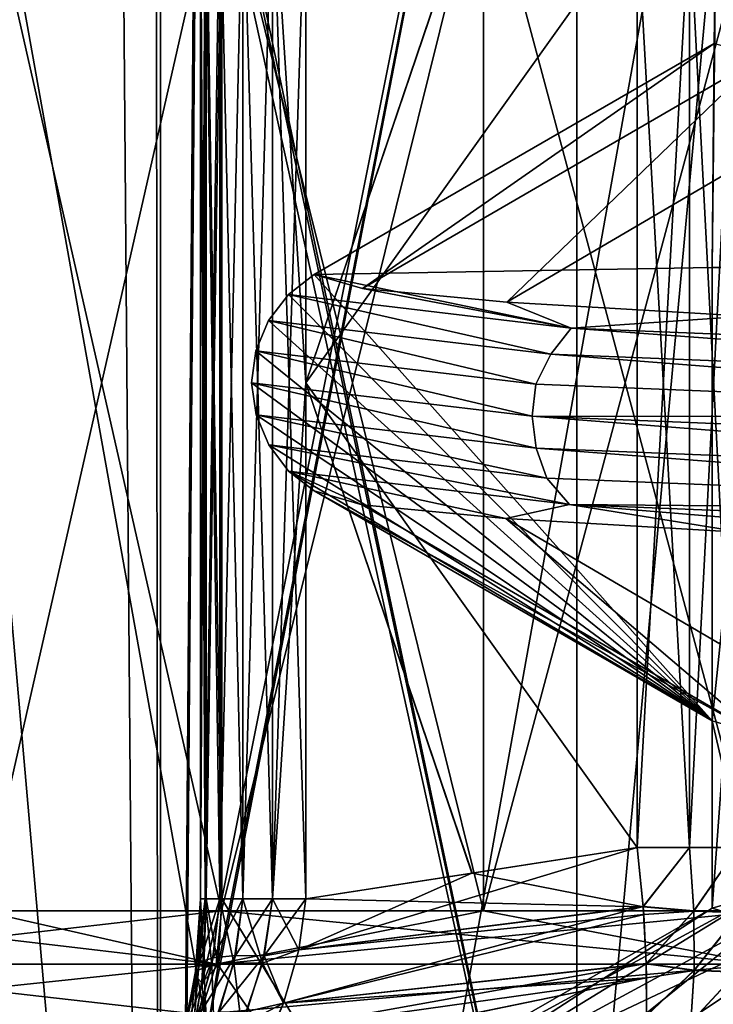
# Model space of a CAD drawing. Header units: metres. Extents: x -24 to 24, y -69 to 184.
# Tile 25 of 256: x -17 to -15.8, y -62.28 to -60.57. Entities that reach past the tile are written whole.
import ezdxf

# ---------------------------------------------------------------- set-up
doc = ezdxf.new("R2010")
doc.units = ezdxf.units.M
for name, color, linetype in [('14', 7, 'CONTINUOUS'), ('148', 7, 'CONTINUOUS'), ('149', 7, 'CONTINUOUS'), ('15', 7, 'CONTINUOUS'), ('150', 7, 'CONTINUOUS'), ('151', 7, 'CONTINUOUS'), ('154', 7, 'CONTINUOUS'), ('167', 7, 'CONTINUOUS'), ('168', 7, 'CONTINUOUS'), ('175', 7, 'CONTINUOUS'), ('176', 7, 'CONTINUOUS'), ('209', 7, 'CONTINUOUS'), ('212', 7, 'CONTINUOUS'), ('234', 7, 'CONTINUOUS'), ('235', 7, 'CONTINUOUS'), ('236', 7, 'CONTINUOUS'), ('242', 7, 'CONTINUOUS'), ('248', 7, 'CONTINUOUS'), ('249', 7, 'CONTINUOUS'), ('307', 7, 'CONTINUOUS'), ('308', 7, 'CONTINUOUS'), ('320', 7, 'CONTINUOUS'), ('321', 7, 'CONTINUOUS'), ('367', 7, 'CONTINUOUS'), ('369', 7, 'CONTINUOUS'), ('3989', 7, 'CONTINUOUS'), ('3991', 7, 'CONTINUOUS'), ('562', 2, 'CONTINUOUS'), ('570', 2, 'CONTINUOUS')]:
    doc.layers.add(name, color=color, linetype=linetype)

msp = doc.modelspace()

# ---------------------------------------------------------------- linework, layer by layer
at = {"layer": '14'}
for points in [[(-16.035478, -63.111337, 12.61045), (-16.035476, -59.007862, 12.610453), (-16.67749, -60.069426, 11.748248)], [(-14.764166, -63.111337, 14.077621), (-16.035476, -59.007862, 12.610453), (-16.035478, -63.111337, 12.61045)], [(-14.764164, -59.007862, 14.077623), (-16.035476, -59.007862, 12.610453), (-14.764166, -63.111337, 14.077621)], [(-16.658004, -60.18789, 11.775861), (-16.035478, -63.111337, 12.61045), (-16.67749, -60.069426, 11.748248)], [(-16.651748, -60.303606, 11.784705), (-16.035478, -63.111337, 12.61045), (-16.658004, -60.18789, 11.775861)], [(-16.651748, -62.096394, 11.784705), (-16.035478, -63.111337, 12.61045), (-16.651748, -60.303606, 11.784705)], [(-16.657932, -62.211422, 11.775963), (-16.035478, -63.111337, 12.61045), (-16.651748, -62.096394, 11.784705)], [(-16.677231, -62.329386, 11.748616), (-16.035478, -63.111337, 12.61045), (-16.657932, -62.211422, 11.775963)]]:
    msp.add_3dface(points, dxfattribs=at)
at = {"layer": '148'}
for points in [[(-15.796604, -60.610874), (-15.8, -61), (-16.4915, -61.012072)], [(-16.4915, -61.012072), (-15.8, -61.787165), (-16.536131, -61.046876)], [(-15.8, -61), (-15.8, -61.787165), (-16.4915, -61.012072)], [(-16.536131, -61.046876), (-15.8, -61.787165), (-16.570385, -61.092147)], [(-16.570385, -61.092147), (-15.8, -61.787165), (-16.592293, -61.144411)], [(-16.592293, -61.144411), (-15.8, -61.787165), (-16.6, -61.200168)], [(-16.6, -61.200168), (-15.8, -61.787165), (-16.592202, -61.255917)], [(-16.592202, -61.255917), (-15.8, -61.787165), (-16.570216, -61.308146)], [(-16.570216, -61.308146), (-15.8, -61.787165), (-16.535891, -61.353369)], [(-16.535891, -61.353369), (-15.8, -61.787165), (-16.4915, -61.387928)]]:
    msp.add_3dface(points, dxfattribs=at)
at = {"layer": '149'}
for points in [[(-16.4915, -61.012072), (-16.536131, -61.046876), (-16.045334, -61.105173, -3.998847)], [(-16.4915, -61.012072), (-16.045334, -61.105173, -3.998847), (-16.407568, -61.036168, -1.661712)], [(-16.536131, -61.046876), (-16.570385, -61.092147), (-16.080401, -61.150353, -3.999766)], [(-16.045334, -61.105173, -3.998847), (-16.536131, -61.046876), (-16.080401, -61.150353, -3.999766)], [(-16.407568, -61.036168, -1.661712), (-16.045334, -61.105173, -3.998847), (-16.156626, -61.060264, -3.306509)], [(-16.156626, -61.060264, -3.306509), (-16.045334, -61.105173, -3.998847), (-15.741229, -61.08436, -4.91765)], [(-16.045334, -61.105173, -3.998847), (-14.602087, -61.163482, -7.760321), (-15.741229, -61.08436, -4.91765)], [(-16.570385, -61.092147), (-16.592293, -61.144411), (-16.106705, -61.202319, -3.984789)], [(-16.080401, -61.150353, -3.999766), (-16.570385, -61.092147), (-16.106705, -61.202319, -3.984789)], [(-14.639447, -61.208553, -7.762991), (-16.045334, -61.105173, -3.998847), (-16.080401, -61.150353, -3.999766)], [(-14.602087, -61.163482, -7.760321), (-16.045334, -61.105173, -3.998847), (-14.639447, -61.208553, -7.762991)], [(-16.592293, -61.144411), (-16.6, -61.200168), (-16.112529, -61.258167, -3.993295)], [(-16.106705, -61.202319, -3.984789), (-16.592293, -61.144411), (-16.112529, -61.258167, -3.993295)], [(-14.678337, -61.260219, -7.736337), (-16.080401, -61.150353, -3.999766), (-16.106705, -61.202319, -3.984789)], [(-14.639447, -61.208553, -7.762991), (-16.080401, -61.150353, -3.999766), (-14.678337, -61.260219, -7.736337)], [(-16.112529, -61.258167, -3.993295), (-16.6, -61.200168), (-16.10592, -61.313849, -3.987582)], [(-16.6, -61.200168), (-16.592202, -61.255917), (-16.10592, -61.313849, -3.987582)], [(-14.678337, -61.260219, -7.736337), (-16.106705, -61.202319, -3.984789), (-16.112529, -61.258167, -3.993295)], [(-16.10592, -61.313849, -3.987582), (-16.592202, -61.255917), (-16.087317, -61.365919, -3.971148)], [(-16.592202, -61.255917), (-16.570216, -61.308146), (-16.087317, -61.365919, -3.971148)], [(-14.675551, -61.371791, -7.741425), (-16.112529, -61.258167, -3.993295), (-16.10592, -61.313849, -3.987582)], [(-14.678746, -61.316165, -7.752058), (-16.112529, -61.258167, -3.993295), (-14.675551, -61.371791, -7.741425)], [(-14.678746, -61.316165, -7.752058), (-14.678337, -61.260219, -7.736337), (-16.112529, -61.258167, -3.993295)], [(-16.087317, -61.365919, -3.971148), (-16.570216, -61.308146), (-16.047752, -61.411531, -3.988142)], [(-16.570216, -61.308146), (-16.535891, -61.353369), (-16.047752, -61.411531, -3.988142)], [(-14.666789, -61.423695, -7.710841), (-16.10592, -61.313849, -3.987582), (-16.087317, -61.365919, -3.971148)], [(-14.675551, -61.371791, -7.741425), (-16.10592, -61.313849, -3.987582), (-14.666789, -61.423695, -7.710841)], [(-16.158368, -61.435994, -3.297988), (-16.535891, -61.353369), (-16.408006, -61.411961, -1.657385)], [(-16.047752, -61.411531, -3.988142), (-16.535891, -61.353369), (-16.158368, -61.435994, -3.297988)], [(-16.535891, -61.353369), (-16.4915, -61.387928), (-16.408006, -61.411961, -1.657385)], [(-14.666789, -61.423695, -7.710841), (-16.087317, -61.365919, -3.971148), (-16.047752, -61.411531, -3.988142)], [(-15.745114, -61.460027, -4.905197), (-16.047752, -61.411531, -3.988142), (-16.158368, -61.435994, -3.297988)], [(-15.172429, -61.48406, -6.462736), (-16.047752, -61.411531, -3.988142), (-15.745114, -61.460027, -4.905197)], [(-14.612161, -61.469682, -7.740825), (-16.047752, -61.411531, -3.988142), (-15.172429, -61.48406, -6.462736)], [(-14.612161, -61.469682, -7.740825), (-14.666789, -61.423695, -7.710841), (-16.047752, -61.411531, -3.988142)]]:
    msp.add_3dface(points, dxfattribs=at)
at = {"layer": '15'}
for points in [[(-16.658004, -62.21211, -11.775861), (-16.035453, -59.007862, -12.610482), (-16.67749, -62.330574, -11.748248)], [(-16.035453, -59.007862, -12.610482), (-16.035446, -63.111337, -12.61049), (-16.67749, -62.330574, -11.748248)], [(-16.651748, -62.096394, -11.784705), (-16.035453, -59.007862, -12.610482), (-16.658004, -62.21211, -11.775861)], [(-16.651748, -60.303606, -11.784705), (-16.035453, -59.007862, -12.610482), (-16.651748, -62.096394, -11.784705)], [(-16.035453, -59.007862, -12.610482), (-14.764143, -59.007862, -14.077645), (-16.035446, -63.111337, -12.61049)], [(-16.035446, -63.111337, -12.61049), (-14.764143, -59.007862, -14.077645), (-14.764137, -63.111337, -14.077651)]]:
    msp.add_3dface(points, dxfattribs=at)
at = {"layer": '150'}
for points in [[(-16.408006, -61.411961, -1.657385), (-16.4915, -61.387928), (-15.718919, -61.811361, -1.598618)], [(-16.4915, -61.387928), (-15.8, -61.787165), (-15.718919, -61.811361, -1.598618)], [(-16.158368, -61.435994, -3.297988), (-16.408006, -61.411961, -1.657385), (-15.718919, -61.811361, -1.598618)], [(-15.476627, -61.835548, -3.180253), (-16.158368, -61.435994, -3.297988), (-15.718919, -61.811361, -1.598618)], [(-15.745114, -61.460027, -4.905197), (-16.158368, -61.435994, -3.297988), (-15.476627, -61.835548, -3.180253)]]:
    msp.add_3dface(points, dxfattribs=at)
at = {"layer": '151'}
for points in [[(-15.796604, -60.610874), (-16.4915, -61.012072), (-16.407568, -61.036168, -1.661712)], [(-15.796604, -60.610874), (-16.407568, -61.036168, -1.661712), (-15.715719, -60.635198, -1.598621)], [(-16.407568, -61.036168, -1.661712), (-16.156626, -61.060264, -3.306509), (-15.715719, -60.635198, -1.598621)], [(-15.715719, -60.635198, -1.598621), (-16.156626, -61.060264, -3.306509), (-15.473556, -60.659514, -3.180438)], [(-16.156626, -61.060264, -3.306509), (-15.741229, -61.08436, -4.91765), (-15.473556, -60.659514, -3.180438)], [(-15.075412, -62.040255, 4.7299), (-16.067663, -62.457831, 3.714805), (-15.476666, -62.064455, 3.180066)], [(-15.611578, -62.433735, 5.314904), (-16.067663, -62.457831, 3.714805), (-15.075412, -62.040255, 4.7299)], [(-15.476666, -62.064455, 3.180066), (-16.360198, -62.481927, 2.076893), (-15.718928, -62.08864, 1.598528)], [(-16.067663, -62.457831, 3.714805), (-16.360198, -62.481927, 2.076893), (-15.476666, -62.064455, 3.180066)], [(-15.718928, -62.08864, 1.598528), (-16.486206, -62.506023, 0.417842), (-15.8, -62.112835)], [(-16.360198, -62.481927, 2.076893), (-16.486206, -62.506023, 0.417842), (-15.718928, -62.08864, 1.598528)], [(-16.486206, -62.506023, 0.417842), (-16.444403, -62.530119, -1.245463), (-15.8, -62.112835)], [(-15.8, -62.112835), (-16.444403, -62.530119, -1.245463), (-15.71892, -62.137031, -1.59861)], [(-16.444403, -62.530119, -1.245463), (-16.235216, -62.554215, -2.896091), (-15.71892, -62.137031, -1.59861)], [(-15.71892, -62.137031, -1.59861), (-16.235216, -62.554215, -2.896091), (-15.476631, -62.161218, -3.180234)], [(-16.235216, -62.554215, -2.896091), (-15.860773, -62.578311, -4.517239), (-15.476631, -62.161218, -3.180234)], [(-15.476631, -62.161218, -3.180234), (-15.860773, -62.578311, -4.517239), (-15.075351, -62.185418, -4.730095)], [(-15.860773, -62.578311, -4.517239), (-15.324886, -62.602407, -6.092408), (-15.075351, -62.185418, -4.730095)]]:
    msp.add_3dface(points, dxfattribs=at)
at = {"layer": '154'}
for points in [[(-15.8, -61), (-15.796604, -60.610874), (-15.233942, -5.140339, 1.549284)], [(-15.718935, -61, 1.598459), (-15.8, -61), (-15.233942, -5.140339, 1.549284)]]:
    msp.add_3dface(points, dxfattribs=at)
at = {"layer": '167'}
for points in [[(-16.505927, -60.303606, -11.46993), (-16.505927, -61.199993, -11.46993), (-16.217224, -60.34841, -11.444672)], [(-16.217224, -60.34841, -11.444672), (-16.505927, -61.199993, -11.46993), (-15.93057, -60.39272, -11.419593)], [(-15.93057, -60.39272, -11.419593), (-16.505927, -61.199993, -11.46993), (-15.93057, -62.00728, -11.419593)], [(-16.505927, -61.199993, -11.46993), (-16.505927, -62.096378, -11.46993), (-16.217268, -62.051598, -11.444676)], [(-15.93057, -62.00728, -11.419593), (-16.505927, -61.199993, -11.46993), (-16.217268, -62.051598, -11.444676)]]:
    msp.add_3dface(points, dxfattribs=at)
at = {"layer": '168'}
for points in [[(-17.069128, -62.117502, -8.34535), (-16.651996, -60.282498, -9.149373), (-16.651995, -62.117502, -9.149375)], [(-17.069128, -60.282498, -8.34535), (-16.651996, -60.282498, -9.149373), (-17.069128, -62.117502, -8.34535)], [(-16.651996, -60.282498, -9.149373), (-16.197019, -60.282498, -9.932602), (-16.651995, -62.117502, -9.149375)], [(-16.651995, -62.117502, -9.149375), (-16.197019, -60.282498, -9.932602), (-16.197019, -62.117502, -9.932602)], [(-16.197019, -60.282498, -9.932602), (-15.70523, -60.282498, -10.693257), (-16.197019, -62.117502, -9.932602)], [(-15.70523, -60.282498, -10.693257), (-15.70523, -62.117502, -10.693257), (-16.197019, -62.117502, -9.932602)]]:
    msp.add_3dface(points, dxfattribs=at)
at = {"layer": '175'}
for points in [[(-16.505927, -61.200007, 11.46993), (-16.505927, -60.303622, 11.46993), (-16.217268, -60.348402, 11.444676)], [(-15.93057, -60.39272, 11.419593), (-16.505927, -61.200007, 11.46993), (-16.217268, -60.348402, 11.444676)], [(-15.93057, -62.00728, 11.419593), (-16.505927, -61.200007, 11.46993), (-15.93057, -60.39272, 11.419593)], [(-16.217224, -62.05159, 11.444672), (-16.505927, -61.200007, 11.46993), (-15.93057, -62.00728, 11.419593)], [(-16.505927, -62.096394, 11.46993), (-16.505927, -61.200007, 11.46993), (-16.217224, -62.05159, 11.444672)]]:
    msp.add_3dface(points, dxfattribs=at)
at = {"layer": '176'}
for points in [[(-16.651996, -62.117502, 9.149373), (-17.069128, -60.282498, 8.34535), (-17.069128, -62.117502, 8.34535)], [(-16.651995, -60.282498, 9.149375), (-17.069128, -60.282498, 8.34535), (-16.651996, -62.117502, 9.149373)], [(-16.197019, -62.117502, 9.932602), (-16.651995, -60.282498, 9.149375), (-16.651996, -62.117502, 9.149373)], [(-16.197019, -60.282498, 9.932602), (-16.651995, -60.282498, 9.149375), (-16.197019, -62.117502, 9.932602)], [(-15.70523, -62.117502, 10.693257), (-16.197019, -60.282498, 9.932602), (-16.197019, -62.117502, 9.932602)], [(-15.70523, -60.282498, 10.693257), (-16.197019, -60.282498, 9.932602), (-15.70523, -62.117502, 10.693257)]]:
    msp.add_3dface(points, dxfattribs=at)
at = {"layer": '209'}
for points in [[(-15.93057, -62.00728, -11.419593), (-16.517828, -62.184893, -11.463539), (-15.920182, -62.10986, -11.407894)], [(-15.93057, -62.00728, -11.419593), (-16.217268, -62.051598, -11.444676), (-16.517828, -62.184893, -11.463539)], [(-16.217268, -62.051598, -11.444676), (-16.505927, -62.096378, -11.46993), (-16.517828, -62.184893, -11.463539)], [(-15.920182, -62.10986, -11.407894), (-16.544512, -62.277667, -11.442075), (-15.919117, -62.12351, -11.404701)], [(-16.517828, -62.184893, -11.463539), (-16.544512, -62.277667, -11.442075), (-15.920182, -62.10986, -11.407894)], [(-15.919117, -62.12351, -11.404701), (-16.544512, -62.277667, -11.442075), (-15.914704, -62.208804, -11.375345)], [(-15.914704, -62.208804, -11.375345), (-16.563977, -62.324971, -11.424974), (-15.9141, -62.233883, -11.363336)], [(-16.544512, -62.277667, -11.442075), (-16.563977, -62.324971, -11.424974), (-15.914704, -62.208804, -11.375345)], [(-15.9141, -62.233883, -11.363336), (-16.587808, -62.372317, -11.403247), (-15.914065, -62.299078, -11.323535)], [(-16.563977, -62.324971, -11.424974), (-16.587808, -62.372317, -11.403247), (-15.9141, -62.233883, -11.363336)]]:
    msp.add_3dface(points, dxfattribs=at)
at = {"layer": '212'}
for points in [[(-16.217224, -62.05159, 11.444672), (-15.93057, -62.00728, 11.419593), (-15.920132, -62.110471, 11.40776)], [(-16.505927, -62.096394, 11.46993), (-16.217224, -62.05159, 11.444672), (-15.920132, -62.110471, 11.40776)], [(-16.517805, -62.184727, 11.463565), (-16.505927, -62.096394, 11.46993), (-15.920132, -62.110471, 11.40776)], [(-15.919117, -62.12351, 11.404702), (-16.517805, -62.184727, 11.463565), (-15.920132, -62.110471, 11.40776)], [(-15.914687, -62.209376, 11.375089), (-16.544399, -62.277372, 11.442167), (-15.919117, -62.12351, 11.404702)], [(-16.544399, -62.277372, 11.442167), (-16.517805, -62.184727, 11.463565), (-15.919117, -62.12351, 11.404702)], [(-15.9141, -62.233883, 11.363336), (-16.544399, -62.277372, 11.442167), (-15.914687, -62.209376, 11.375089)], [(-15.914075, -62.299585, 11.323171), (-16.587512, -62.37177, 11.403528), (-15.9141, -62.233883, 11.363336)], [(-16.587512, -62.37177, 11.403528), (-16.544399, -62.277372, 11.442167), (-15.9141, -62.233883, 11.363336)]]:
    msp.add_3dface(points, dxfattribs=at)
at = {"layer": '234'}
for points in [[(-16.661446, -62.209749, 9.154565), (-16.651996, -62.117502, 9.149373), (-17.458085, -62.209749, 7.524965)], [(-16.651996, -62.117502, 9.149373), (-17.069128, -62.117502, 8.34535), (-17.458085, -62.209749, 7.524965)], [(-16.197019, -62.117502, 9.932602), (-16.651996, -62.117502, 9.149373), (-16.661446, -62.209749, 9.154565)], [(-15.714143, -62.20975, 10.699325), (-15.70523, -62.117502, 10.693257), (-16.661446, -62.209749, 9.154565)], [(-15.70523, -62.117502, 10.693257), (-16.197019, -62.117502, 9.932602), (-16.661446, -62.209749, 9.154565)], [(-17.487256, -62.297022, 7.537538), (-16.661446, -62.209749, 9.154565), (-17.458085, -62.209749, 7.524965)], [(-16.689285, -62.297022, 9.169861), (-16.661446, -62.209749, 9.154565), (-17.487256, -62.297022, 7.537538)], [(-16.689285, -62.297022, 9.169861), (-15.714143, -62.20975, 10.699325), (-16.661446, -62.209749, 9.154565)], [(-15.7404, -62.297024, 10.717203), (-15.714143, -62.20975, 10.699325), (-16.689285, -62.297022, 9.169861)]]:
    msp.add_3dface(points, dxfattribs=at)
at = {"layer": '235'}
for points in [[(-15.920132, -62.110471, 11.40776), (-15.93057, -62.00728, 11.419593), (-15.839885, -62.00728, 11.400901)], [(-15.920132, -62.110471, 11.40776), (-15.839885, -62.00728, 11.400901), (-15.832162, -62.117882, 11.38496)], [(-15.839885, -62.00728, 11.400901), (-15.755927, -62.00728, 11.361861), (-15.832162, -62.117882, 11.38496)], [(-15.832162, -62.117882, 11.38496), (-15.755927, -62.00728, 11.361861), (-15.751687, -62.120616, 11.343457)], [(-15.919117, -62.12351, 11.404702), (-15.920132, -62.110471, 11.40776), (-15.832162, -62.117882, 11.38496)], [(-15.914687, -62.209376, 11.375089), (-15.919117, -62.12351, 11.404702), (-15.832162, -62.117882, 11.38496)], [(-15.914687, -62.209376, 11.375089), (-15.832162, -62.117882, 11.38496), (-15.831756, -62.220766, 11.34629)], [(-15.832162, -62.117882, 11.38496), (-15.751687, -62.120616, 11.343457), (-15.831756, -62.220766, 11.34629)], [(-15.831756, -62.220766, 11.34629), (-15.751687, -62.120616, 11.343457), (-15.756273, -62.223736, 11.301668)], [(-15.9141, -62.233883, 11.363336), (-15.914687, -62.209376, 11.375089), (-15.831756, -62.220766, 11.34629)], [(-15.914075, -62.299585, 11.323171), (-15.9141, -62.233883, 11.363336), (-15.831756, -62.220766, 11.34629)], [(-15.914075, -62.299585, 11.323171), (-15.831756, -62.220766, 11.34629), (-15.837467, -62.31109, 11.28838)], [(-15.831756, -62.220766, 11.34629), (-15.756273, -62.223736, 11.301668), (-15.837467, -62.31109, 11.28838)], [(-15.837467, -62.31109, 11.28838), (-15.756273, -62.223736, 11.301668), (-15.767759, -62.31162, 11.241209)]]:
    msp.add_3dface(points, dxfattribs=at)
at = {"layer": '236'}
for points in [[(-15.93057, -62.00728, 11.419593), (-15.93057, -60.39272, 11.419593), (-15.839885, -60.39272, 11.400901)], [(-15.839885, -62.00728, 11.400901), (-15.93057, -62.00728, 11.419593), (-15.839885, -60.39272, 11.400901)], [(-15.755928, -60.39272, 11.361861), (-15.839885, -62.00728, 11.400901), (-15.839885, -60.39272, 11.400901)], [(-15.755927, -62.00728, 11.361861), (-15.839885, -62.00728, 11.400901), (-15.755928, -60.39272, 11.361861)]]:
    msp.add_3dface(points, dxfattribs=at)
at = {"layer": '242'}
for points in [[(-17.458085, -62.209749, -7.524966), (-17.448183, -62.117502, -7.520698), (-16.661445, -62.209749, -9.154567)], [(-17.448183, -62.117502, -7.520698), (-17.069128, -62.117502, -8.34535), (-16.661445, -62.209749, -9.154567)], [(-17.069128, -62.117502, -8.34535), (-16.651995, -62.117502, -9.149375), (-16.661445, -62.209749, -9.154567)], [(-16.661445, -62.209749, -9.154567), (-16.651995, -62.117502, -9.149375), (-15.714142, -62.20975, -10.699326)], [(-16.651995, -62.117502, -9.149375), (-16.197019, -62.117502, -9.932602), (-15.714142, -62.20975, -10.699326)], [(-16.197019, -62.117502, -9.932602), (-15.70523, -62.117502, -10.693257), (-15.714142, -62.20975, -10.699326)], [(-17.487255, -62.297022, -7.53754), (-17.458085, -62.209749, -7.524966), (-16.689284, -62.297022, -9.169863)], [(-16.689284, -62.297022, -9.169863), (-17.458085, -62.209749, -7.524966), (-16.661445, -62.209749, -9.154567)], [(-16.689284, -62.297022, -9.169863), (-16.661445, -62.209749, -9.154567), (-15.714142, -62.20975, -10.699326)], [(-15.740399, -62.297024, -10.717204), (-16.689284, -62.297022, -9.169863), (-15.714142, -62.20975, -10.699326)]]:
    msp.add_3dface(points, dxfattribs=at)
at = {"layer": '248'}
for points in [[(-15.93057, -60.39272, -11.419593), (-15.93057, -62.00728, -11.419593), (-15.839885, -62.00728, -11.400901)], [(-15.839885, -60.39272, -11.400901), (-15.93057, -60.39272, -11.419593), (-15.839885, -62.00728, -11.400901)], [(-15.755928, -62.00728, -11.361861), (-15.839885, -60.39272, -11.400901), (-15.839885, -62.00728, -11.400901)], [(-15.755927, -60.39272, -11.361861), (-15.839885, -60.39272, -11.400901), (-15.755928, -62.00728, -11.361861)]]:
    msp.add_3dface(points, dxfattribs=at)
at = {"layer": '249'}
for points in [[(-15.93057, -62.00728, -11.419593), (-15.920182, -62.10986, -11.407894), (-15.839885, -62.00728, -11.400901)], [(-15.839885, -62.00728, -11.400901), (-15.920182, -62.10986, -11.407894), (-15.832165, -62.117238, -11.385118)], [(-15.755928, -62.00728, -11.361861), (-15.839885, -62.00728, -11.400901), (-15.832165, -62.117238, -11.385118)], [(-15.755928, -62.00728, -11.361861), (-15.832165, -62.117238, -11.385118), (-15.751668, -62.119962, -11.34363)], [(-15.920182, -62.10986, -11.407894), (-15.914704, -62.208804, -11.375345), (-15.832165, -62.117238, -11.385118)], [(-15.920182, -62.10986, -11.407894), (-15.919117, -62.12351, -11.404701), (-15.914704, -62.208804, -11.375345)], [(-15.914704, -62.208804, -11.375345), (-15.831728, -62.220183, -11.346578), (-15.832165, -62.117238, -11.385118)], [(-15.832165, -62.117238, -11.385118), (-15.831728, -62.220183, -11.346578), (-15.751668, -62.119962, -11.34363)], [(-15.831728, -62.220183, -11.346578), (-15.756215, -62.223159, -11.301973), (-15.751668, -62.119962, -11.34363)], [(-15.914704, -62.208804, -11.375345), (-15.914065, -62.299078, -11.323535), (-15.831728, -62.220183, -11.346578)], [(-15.914704, -62.208804, -11.375345), (-15.9141, -62.233883, -11.363336), (-15.914065, -62.299078, -11.323535)], [(-15.914065, -62.299078, -11.323535), (-15.837413, -62.310594, -11.288775), (-15.831728, -62.220183, -11.346578)], [(-15.831728, -62.220183, -11.346578), (-15.837413, -62.310594, -11.288775), (-15.756215, -62.223159, -11.301973)], [(-15.837413, -62.310594, -11.288775), (-15.76767, -62.311146, -11.241616), (-15.756215, -62.223159, -11.301973)]]:
    msp.add_3dface(points, dxfattribs=at)
at = {"layer": '307'}
for points in [[(-16.697946, -62.229787, 11.667962), (-16.678595, -62.096394, 11.731317), (-16.688471, -62.096395, 11.672319)], [(-16.68611, -62.242336, 11.725154), (-16.678595, -62.096394, 11.731317), (-16.697946, -62.229787, 11.667962)], [(-16.697946, -62.229787, 11.667962), (-16.688471, -62.096395, 11.672319), (-16.692183, -62.219711, 11.609392)], [(-16.692183, -62.219711, 11.609392), (-16.680458, -62.096395, 11.61304), (-16.669078, -62.211624, 11.554814)], [(-16.692183, -62.219711, 11.609392), (-16.688471, -62.096395, 11.672319), (-16.680458, -62.096395, 11.61304)], [(-16.68611, -62.242336, 11.725154), (-16.651748, -62.096394, 11.784705), (-16.678595, -62.096394, 11.731317)], [(-16.657932, -62.211422, 11.775963), (-16.651748, -62.096394, 11.784705), (-16.68611, -62.242336, 11.725154)], [(-16.669078, -62.211624, 11.554814), (-16.680458, -62.096395, 11.61304), (-16.655273, -62.096395, 11.558781)], [(-16.669078, -62.211624, 11.554814), (-16.655273, -62.096395, 11.558781), (-16.630891, -62.207629, 11.508948)], [(-16.630891, -62.207629, 11.508948), (-16.655273, -62.096395, 11.558781), (-16.615168, -62.096395, 11.514397)], [(-16.630891, -62.207629, 11.508948), (-16.615168, -62.096395, 11.514397), (-16.58104, -62.208082, 11.475896)], [(-16.58104, -62.208082, 11.475896), (-16.615168, -62.096395, 11.514397), (-16.56373, -62.096394, 11.483859)], [(-16.517805, -62.184727, 11.463565), (-16.58104, -62.208082, 11.475896), (-16.56373, -62.096394, 11.483859)], [(-16.505927, -62.096394, 11.46993), (-16.517805, -62.184727, 11.463565), (-16.56373, -62.096394, 11.483859)], [(-16.517805, -62.184727, 11.463565), (-16.544399, -62.277372, 11.442167), (-16.58104, -62.208082, 11.475896)], [(-16.701198, -62.326142, 11.531123), (-16.669078, -62.211624, 11.554814), (-16.665315, -62.316822, 11.484177)], [(-16.701198, -62.326142, 11.531123), (-16.692183, -62.219711, 11.609392), (-16.669078, -62.211624, 11.554814)], [(-16.677231, -62.329386, 11.748616), (-16.657932, -62.211422, 11.775963), (-16.68611, -62.242336, 11.725154)], [(-16.665315, -62.316822, 11.484177), (-16.669078, -62.211624, 11.554814), (-16.630891, -62.207629, 11.508948)], [(-16.665315, -62.316822, 11.484177), (-16.630891, -62.207629, 11.508948), (-16.617688, -62.315642, 11.447999)], [(-16.617688, -62.315642, 11.447999), (-16.630891, -62.207629, 11.508948), (-16.58104, -62.208082, 11.475896)], [(-16.544399, -62.277372, 11.442167), (-16.617688, -62.315642, 11.447999), (-16.58104, -62.208082, 11.475896)], [(-16.722128, -62.342767, 11.584637), (-16.725492, -62.36252, 11.640733), (-16.692183, -62.219711, 11.609392)], [(-16.725492, -62.36252, 11.640733), (-16.697946, -62.229787, 11.667962), (-16.692183, -62.219711, 11.609392)], [(-16.725492, -62.36252, 11.640733), (-16.711904, -62.386383, 11.693661), (-16.697946, -62.229787, 11.667962)], [(-16.722128, -62.342767, 11.584637), (-16.692183, -62.219711, 11.609392), (-16.701198, -62.326142, 11.531123)], [(-16.711904, -62.386383, 11.693661), (-16.68611, -62.242336, 11.725154), (-16.697946, -62.229787, 11.667962)], [(-16.711904, -62.386383, 11.693661), (-16.677231, -62.329386, 11.748616), (-16.68611, -62.242336, 11.725154)], [(-16.544399, -62.277372, 11.442167), (-16.587512, -62.37177, 11.403528), (-16.617688, -62.315642, 11.447999)]]:
    msp.add_3dface(points, dxfattribs=at)
at = {"layer": '308'}
for points in [[(-16.680458, -60.303606, 11.61304), (-16.680458, -62.096395, 11.61304), (-16.688471, -60.303606, 11.672319)], [(-16.680458, -62.096395, 11.61304), (-16.688471, -62.096395, 11.672319), (-16.688471, -60.303606, 11.672319)], [(-16.688471, -60.303606, 11.672319), (-16.678595, -62.096394, 11.731317), (-16.678595, -60.303606, 11.731316)], [(-16.688471, -62.096395, 11.672319), (-16.678595, -62.096394, 11.731317), (-16.688471, -60.303606, 11.672319)], [(-16.655273, -60.303606, 11.558782), (-16.680458, -62.096395, 11.61304), (-16.680458, -60.303606, 11.61304)], [(-16.655273, -62.096395, 11.558781), (-16.680458, -62.096395, 11.61304), (-16.655273, -60.303606, 11.558782)], [(-16.651748, -62.096394, 11.784705), (-16.651748, -60.303606, 11.784705), (-16.678595, -60.303606, 11.731316)], [(-16.678595, -62.096394, 11.731317), (-16.651748, -62.096394, 11.784705), (-16.678595, -60.303606, 11.731316)], [(-16.615169, -60.303606, 11.514398), (-16.655273, -62.096395, 11.558781), (-16.655273, -60.303606, 11.558782)], [(-16.615168, -62.096395, 11.514397), (-16.655273, -62.096395, 11.558781), (-16.615169, -60.303606, 11.514398)], [(-16.563733, -60.303606, 11.48386), (-16.615168, -62.096395, 11.514397), (-16.615169, -60.303606, 11.514398)], [(-16.56373, -62.096394, 11.483859), (-16.615168, -62.096395, 11.514397), (-16.563733, -60.303606, 11.48386)], [(-16.505927, -60.303622, 11.46993), (-16.56373, -62.096394, 11.483859), (-16.563733, -60.303606, 11.48386)], [(-16.505927, -60.303622, 11.46993), (-16.505927, -61.200007, 11.46993), (-16.56373, -62.096394, 11.483859)], [(-16.505927, -61.200007, 11.46993), (-16.505927, -62.096394, 11.46993), (-16.56373, -62.096394, 11.483859)]]:
    msp.add_3dface(points, dxfattribs=at)
at = {"layer": '320'}
for points in [[(-16.680458, -62.096394, -11.61304), (-16.680458, -60.303605, -11.61304), (-16.688471, -62.096394, -11.672319)], [(-16.680458, -60.303605, -11.61304), (-16.688471, -60.303605, -11.672319), (-16.688471, -62.096394, -11.672319)], [(-16.688471, -60.303605, -11.672319), (-16.678595, -60.303606, -11.731317), (-16.688471, -62.096394, -11.672319)], [(-16.688471, -62.096394, -11.672319), (-16.678595, -60.303606, -11.731317), (-16.678595, -62.096394, -11.731316)], [(-16.655273, -62.096394, -11.558782), (-16.680458, -60.303605, -11.61304), (-16.680458, -62.096394, -11.61304)], [(-16.655273, -60.303605, -11.558781), (-16.680458, -60.303605, -11.61304), (-16.655273, -62.096394, -11.558782)], [(-16.651748, -60.303606, -11.784705), (-16.651748, -62.096394, -11.784705), (-16.678595, -62.096394, -11.731316)], [(-16.678595, -60.303606, -11.731317), (-16.651748, -60.303606, -11.784705), (-16.678595, -62.096394, -11.731316)], [(-16.615169, -62.096394, -11.514398), (-16.655273, -60.303605, -11.558781), (-16.655273, -62.096394, -11.558782)], [(-16.615168, -60.303605, -11.514397), (-16.655273, -60.303605, -11.558781), (-16.615169, -62.096394, -11.514398)], [(-16.563733, -62.096394, -11.48386), (-16.615168, -60.303605, -11.514397), (-16.615169, -62.096394, -11.514398)], [(-16.56373, -60.303606, -11.483859), (-16.615168, -60.303605, -11.514397), (-16.563733, -62.096394, -11.48386)], [(-16.505927, -62.096378, -11.46993), (-16.56373, -60.303606, -11.483859), (-16.563733, -62.096394, -11.48386)], [(-16.505927, -61.199993, -11.46993), (-16.505927, -60.303606, -11.46993), (-16.56373, -60.303606, -11.483859)], [(-16.505927, -62.096378, -11.46993), (-16.505927, -61.199993, -11.46993), (-16.56373, -60.303606, -11.483859)]]:
    msp.add_3dface(points, dxfattribs=at)
at = {"layer": '321'}
for points in [[(-16.695717, -62.212842, -11.669788), (-16.688471, -62.096394, -11.672319), (-16.683089, -62.213084, -11.728444)], [(-16.680458, -62.096394, -11.61304), (-16.695717, -62.212842, -11.669788), (-16.689918, -62.205731, -11.610867)], [(-16.680458, -62.096394, -11.61304), (-16.688471, -62.096394, -11.672319), (-16.695717, -62.212842, -11.669788)], [(-16.655273, -62.096394, -11.558782), (-16.689918, -62.205731, -11.610867), (-16.666565, -62.198582, -11.556261)], [(-16.655273, -62.096394, -11.558782), (-16.680458, -62.096394, -11.61304), (-16.689918, -62.205731, -11.610867)], [(-16.688471, -62.096394, -11.672319), (-16.678595, -62.096394, -11.731316), (-16.683089, -62.213084, -11.728444)], [(-16.678595, -62.096394, -11.731316), (-16.658004, -62.21211, -11.775861), (-16.683089, -62.213084, -11.728444)], [(-16.651748, -62.096394, -11.784705), (-16.658004, -62.21211, -11.775861), (-16.678595, -62.096394, -11.731316)], [(-16.615169, -62.096394, -11.514398), (-16.666565, -62.198582, -11.556261), (-16.628132, -62.1951, -11.510556)], [(-16.615169, -62.096394, -11.514398), (-16.655273, -62.096394, -11.558782), (-16.666565, -62.198582, -11.556261)], [(-16.563733, -62.096394, -11.48386), (-16.628132, -62.1951, -11.510556), (-16.578057, -62.195599, -11.477839)], [(-16.563733, -62.096394, -11.48386), (-16.615169, -62.096394, -11.514398), (-16.628132, -62.1951, -11.510556)], [(-16.505927, -62.096378, -11.46993), (-16.563733, -62.096394, -11.48386), (-16.578057, -62.195599, -11.477839)], [(-16.517828, -62.184893, -11.463539), (-16.505927, -62.096378, -11.46993), (-16.578057, -62.195599, -11.477839)], [(-16.628132, -62.1951, -11.510556), (-16.692511, -62.300692, -11.538165), (-16.656102, -62.292688, -11.491384)], [(-16.666565, -62.198582, -11.556261), (-16.692511, -62.300692, -11.538165), (-16.628132, -62.1951, -11.510556)], [(-16.628132, -62.1951, -11.510556), (-16.656102, -62.292688, -11.491384), (-16.578057, -62.195599, -11.477839)], [(-16.578057, -62.195599, -11.477839), (-16.656102, -62.292688, -11.491384), (-16.607949, -62.292071, -11.455898)], [(-16.544512, -62.277667, -11.442075), (-16.578057, -62.195599, -11.477839), (-16.607949, -62.292071, -11.455898)], [(-16.544512, -62.277667, -11.442075), (-16.517828, -62.184893, -11.463539), (-16.578057, -62.195599, -11.477839)], [(-16.689918, -62.205731, -11.610867), (-16.716941, -62.329361, -11.649774), (-16.71392, -62.315369, -11.592059)], [(-16.695717, -62.212842, -11.669788), (-16.716941, -62.329361, -11.649774), (-16.689918, -62.205731, -11.610867)], [(-16.716941, -62.329361, -11.649774), (-16.695717, -62.212842, -11.669788), (-16.699518, -62.32936, -11.709273)], [(-16.666565, -62.198582, -11.556261), (-16.71392, -62.315369, -11.592059), (-16.692511, -62.300692, -11.538165)], [(-16.689918, -62.205731, -11.610867), (-16.71392, -62.315369, -11.592059), (-16.666565, -62.198582, -11.556261)], [(-16.699518, -62.32936, -11.709273), (-16.695717, -62.212842, -11.669788), (-16.683089, -62.213084, -11.728444)], [(-16.67749, -62.330574, -11.748248), (-16.699518, -62.32936, -11.709273), (-16.683089, -62.213084, -11.728444)], [(-16.658004, -62.21211, -11.775861), (-16.67749, -62.330574, -11.748248), (-16.683089, -62.213084, -11.728444)], [(-16.563977, -62.324971, -11.424974), (-16.544512, -62.277667, -11.442075), (-16.607949, -62.292071, -11.455898)]]:
    msp.add_3dface(points, dxfattribs=at)
at = {"layer": '367'}
for points in [[(-16.758269, 145.2, -17.527775), (-18.261983, -68.3, -15.955014), (-18.261983, 145.2, -15.955014)], [(-16.758269, -68.3, -17.527775), (-18.261983, -68.3, -15.955014), (-16.758269, 145.2, -17.527775)], [(-15.119628, 145.2, -18.959413), (-16.758269, -68.3, -17.527775), (-16.758269, 145.2, -17.527775)], [(-15.119628, -68.3, -18.959413), (-16.758269, -68.3, -17.527775), (-15.119628, 145.2, -18.959413)]]:
    msp.add_3dface(points, dxfattribs=at)
at = {"layer": '369'}
for points in [[(-18.261983, -68.3, 15.955014), (-16.758269, -68.3, 17.527775), (-17.899708, 71.664852, 16.360408)], [(-17.899708, 71.664852, 16.360408), (-16.758269, -68.3, 17.527775), (-16.877375, 70.528136, 17.413119)], [(-16.877375, 70.528136, 17.413119), (-16.758269, -68.3, 17.527775), (-15.75032, 69.513851, 18.438815)], [(-16.758269, -68.3, 17.527775), (-15.119628, -68.3, 18.959413), (-15.75032, 69.513851, 18.438815)]]:
    msp.add_3dface(points, dxfattribs=at)
at = {"layer": '3989'}
for points in [[(-15.8, -61.787165), (-15.8, -61), (-15.718935, -61, 1.598459)], [(-15.718928, -62.08864, 1.598528), (-15.8, -62.112835), (-15.718935, -61, 1.598459)], [(-15.8, -62.112835), (-15.8, -61.787165), (-15.718935, -61, 1.598459)]]:
    msp.add_3dface(points, dxfattribs=at)
at = {"layer": '3991'}
for points in [[(-15.718919, -61.811361, -1.598618), (-15.8, -61.787165), (-15.71892, -62.137031, -1.59861)], [(-15.8, -61.787165), (-15.8, -62.112835), (-15.71892, -62.137031, -1.59861)]]:
    msp.add_3dface(points, dxfattribs=at)
at = {"layer": '562'}
for points in [[(-16.475613, -67.8, -16.475563), (-17.218875, -59.3, -15.697141), (-17.218872, -67.8, -15.697147)], [(-15.697156, -67.8, -17.218865), (-17.218875, -59.3, -15.697141), (-16.475613, -67.8, -16.475563)], [(-15.697163, -59.3, -17.218857), (-17.218875, -59.3, -15.697141), (-15.697156, -67.8, -17.218865)]]:
    msp.add_3dface(points, dxfattribs=at)
at = {"layer": '570'}
for points in [[(-17.218875, -59.3, 15.697141), (-15.697163, -59.3, 17.218857), (-17.218872, -67.8, 15.697147)], [(-17.218872, -67.8, 15.697147), (-15.697163, -59.3, 17.218857), (-16.475613, -67.8, 16.475563)], [(-16.475613, -67.8, 16.475563), (-15.697163, -59.3, 17.218857), (-15.697156, -67.8, 17.218865)]]:
    msp.add_3dface(points, dxfattribs=at)

doc.saveas('drawing.dxf')
